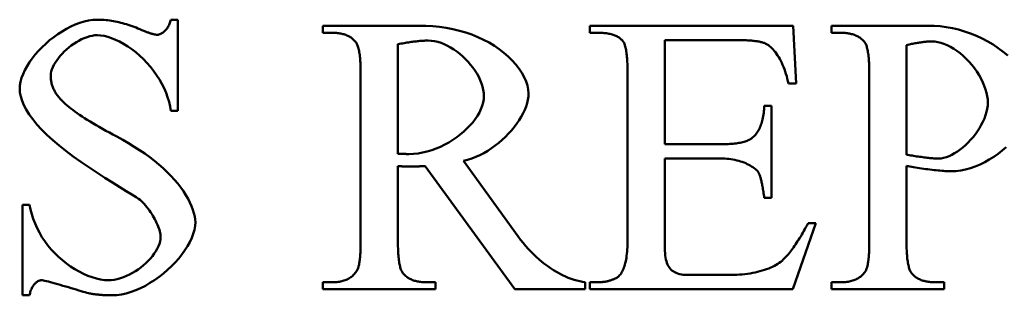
# Model space of a CAD drawing. Header units: millimetres. Extents: x 163 to 2699, y 224 to 730.
# Tile 21 of 168: x 220.83 to 226.42, y 446.28 to 447.85. Entities that reach past the tile are written whole.
import ezdxf

# ---------------------------------------------------------------- set-up
doc = ezdxf.new("R2010")
doc.units = ezdxf.units.MM
doc.layers.add('可見 (ISO)', color=7, linetype='Continuous', lineweight=50)

msp = doc.modelspace()

# ---------------------------------------------------------------- linework, layer by layer
at = {"layer": '可見 (ISO)'}
for p, q in [((221.6847, 447.8504), (221.7252, 447.8504)), ((221.7252, 447.8504), (221.7252, 447.332)), ((222.5499, 447.8161), (223.0953, 447.8161)), ((222.5499, 447.7756), (222.5499, 447.8161)), ((224.0671, 447.8161), (225.224, 447.8161)), ((224.0671, 447.7756), (224.0671, 447.8161)), ((225.224, 447.8161), (225.2399, 447.4864)), ((225.4421, 447.8161), (225.9911, 447.8161)), ((225.4421, 447.7756), (225.4421, 447.8161)), ((222.6063, 447.7756), (222.5499, 447.7756)), ((224.1198, 447.7756), (224.0671, 447.7756)), ((224.9053, 447.7339), (224.4936, 447.7339)), ((224.4936, 447.7339), (224.4936, 447.142)), ((225.4985, 447.7756), (225.4421, 447.7756)), ((222.9764, 447.7107), (222.9764, 447.0869)), ((225.8686, 447.7058), (225.8686, 447.082)), ((222.7644, 446.582), (222.7644, 447.5501)), ((224.2816, 446.582), (224.2816, 447.555)), ((225.6566, 446.582), (225.6566, 447.5501)), ((225.2399, 447.4864), (225.197, 447.4864)), ((225.0597, 447.3602), (225.1002, 447.3602)), ((225.1002, 447.3602), (225.1002, 446.8369)), ((221.7252, 447.332), (221.6847, 447.332)), ((224.4936, 447.142), (224.8232, 447.142)), ((224.4936, 447.0599), (224.4936, 446.5661)), ((224.8232, 447.0599), (224.4936, 447.0599)), ((222.9764, 447.017), (222.9764, 446.582)), ((223.6406, 446.3161), (223.132, 447.017)), ((223.349, 447.0464), (223.6602, 446.6163)), ((225.8686, 447.0183), (225.8686, 446.582)), ((225.1002, 446.8369), (225.0597, 446.8369)), ((220.8416, 446.7964), (220.882, 446.7964)), ((220.8416, 446.2817), (220.8416, 446.7964)), ((225.3526, 446.6923), (225.2227, 446.3161)), ((225.3085, 446.6923), (225.3526, 446.6923)), ((224.6173, 446.3982), (224.8722, 446.3982)), ((222.5499, 446.3565), (222.6063, 446.3565)), ((222.5499, 446.3161), (222.5499, 446.3565)), ((223.132, 446.3565), (223.1909, 446.3565)), ((223.1909, 446.3565), (223.1909, 446.3161)), ((224.0414, 446.3565), (224.0414, 446.3161)), ((224.0671, 446.3565), (224.1198, 446.3565)), ((224.0671, 446.3161), (224.0671, 446.3565)), ((225.4421, 446.3565), (225.4985, 446.3565)), ((225.4421, 446.3161), (225.4421, 446.3565)), ((226.0254, 446.3565), (226.083, 446.3565)), ((226.083, 446.3565), (226.083, 446.3161)), ((220.882, 446.2817), (220.8416, 446.2817)), ((223.1909, 446.3161), (222.5499, 446.3161)), ((224.0414, 446.3161), (223.6406, 446.3161)), ((225.2227, 446.3161), (224.0671, 446.3161)), ((226.083, 446.3161), (225.4421, 446.3161))]:
    msp.add_line(p, q, dxfattribs=at)
at = {"layer": '可見 (ISO)', "flags": 128}
for points in [[(220.8257, 447.4558), (220.8269, 447.4763), (220.8307, 447.4975), (220.8367, 447.5192), (220.845, 447.5412), (220.8553, 447.5634), (220.8675, 447.5857), (220.8816, 447.6079), (220.8973, 447.63), (220.9145, 447.6517), (220.9332, 447.673), (220.9531, 447.6937), (220.9741, 447.7137), (220.9961, 447.7329), (221.0191, 447.7511), (221.0427, 447.7682), (221.067, 447.784), (221.0917, 447.7985), (221.1167, 447.8115), (221.142, 447.8228), (221.1674, 447.8324), (221.1926, 447.84), (221.2177, 447.8457), (221.2425, 447.8492), (221.2668, 447.8504)], [(221.2668, 447.8504), (221.2768, 447.8503), (221.2868, 447.85), (221.2968, 447.8494), (221.3069, 447.8487), (221.3171, 447.8478), (221.3273, 447.8467), (221.3375, 447.8454), (221.3479, 447.8438), (221.3582, 447.8421), (221.3687, 447.8402), (221.3792, 447.838), (221.3897, 447.8357), (221.4003, 447.8331), (221.4109, 447.8303), (221.4217, 447.8274), (221.4324, 447.8242), (221.4432, 447.8209), (221.4541, 447.8173), (221.465, 447.8135), (221.476, 447.8095), (221.4871, 447.8053), (221.4982, 447.8009), (221.5093, 447.7963), (221.5205, 447.7915)], [(221.6088, 447.7646), (221.6123, 447.7648), (221.616, 447.7653), (221.6197, 447.7662), (221.6234, 447.7674), (221.6272, 447.7689), (221.631, 447.7707), (221.6348, 447.7729), (221.6385, 447.7754), (221.6423, 447.7782), (221.646, 447.7812), (221.6496, 447.7846), (221.6532, 447.7882), (221.6567, 447.7921), (221.66, 447.7962), (221.6633, 447.8006), (221.6664, 447.8052), (221.6694, 447.8101), (221.6722, 447.8152), (221.6748, 447.8206), (221.6772, 447.8261), (221.6795, 447.8319), (221.6815, 447.8379), (221.6832, 447.844), (221.6847, 447.8504)], [(221.5205, 447.7915), (221.5257, 447.7893), (221.5307, 447.7872), (221.5356, 447.7852), (221.5403, 447.7833), (221.545, 447.7815), (221.5495, 447.7797), (221.5539, 447.7781), (221.5581, 447.7766), (221.5622, 447.7751), (221.5662, 447.7738), (221.5701, 447.7725), (221.5738, 447.7713), (221.5774, 447.7702), (221.5809, 447.7693), (221.5843, 447.7684), (221.5875, 447.7676), (221.5906, 447.7669), (221.5936, 447.7663), (221.5964, 447.7657), (221.5992, 447.7653), (221.6018, 447.765), (221.6042, 447.7648), (221.6065, 447.7646), (221.6088, 447.7646)], [(223.0953, 447.8161), (223.135, 447.8153), (223.1743, 447.813), (223.2132, 447.8092), (223.2515, 447.8037), (223.2891, 447.7966), (223.326, 447.7878), (223.362, 447.7774), (223.397, 447.7653), (223.4308, 447.7516), (223.4635, 447.7364), (223.4948, 447.7198), (223.5246, 447.7017), (223.5528, 447.6824), (223.5793, 447.6619), (223.6039, 447.6403), (223.6265, 447.6179), (223.647, 447.5948), (223.6652, 447.5711), (223.6811, 447.5471), (223.6943, 447.523), (223.7049, 447.499), (223.7127, 447.4753), (223.7174, 447.4522), (223.7191, 447.43)], [(225.9911, 447.8161), (226.0251, 447.8152), (226.0595, 447.8125), (226.0942, 447.8081), (226.1289, 447.8018), (226.1636, 447.7937), (226.198, 447.7838), (226.232, 447.7721), (226.2654, 447.7586), (226.2981, 447.7436), (226.3298, 447.7269), (226.3604, 447.7087), (226.3897, 447.6891), (226.4176, 447.6682), (226.4439, 447.6461)], [(221.2681, 447.7621), (221.2535, 447.7614), (221.2386, 447.7593), (221.2236, 447.7559), (221.2084, 447.7513), (221.1931, 447.7455), (221.1779, 447.7387), (221.1628, 447.7309), (221.1479, 447.7223), (221.1333, 447.7128), (221.119, 447.7026), (221.1052, 447.6918), (221.0919, 447.6805), (221.0792, 447.6687), (221.0672, 447.6565), (221.0559, 447.6439), (221.0455, 447.6312), (221.036, 447.6184), (221.0275, 447.6055), (221.0201, 447.5926), (221.0138, 447.5799), (221.0088, 447.5673), (221.0052, 447.5551), (221.0029, 447.5432), (221.0021, 447.5317)], [(221.6847, 447.332), (221.6806, 447.3572), (221.6747, 447.3827), (221.667, 447.4085), (221.6577, 447.4344), (221.6467, 447.4601), (221.634, 447.4857), (221.6198, 447.5108), (221.6042, 447.5354), (221.5872, 447.5594), (221.5689, 447.5826), (221.5494, 447.6048), (221.5289, 447.626), (221.5076, 447.6461), (221.4855, 447.6649), (221.4629, 447.6823), (221.4399, 447.6982), (221.4167, 447.7126), (221.3935, 447.7253), (221.3706, 447.7363), (221.3481, 447.7454), (221.3264, 447.7526), (221.3056, 447.7579), (221.2861, 447.7611), (221.2681, 447.7621)], [(222.7338, 447.7266), (222.7301, 447.7306), (222.7263, 447.7344), (222.7224, 447.7381), (222.7183, 447.7416), (222.7141, 447.7449), (222.7097, 447.748), (222.7052, 447.751), (222.7005, 447.7538), (222.6957, 447.7565), (222.6908, 447.7589), (222.6857, 447.7612), (222.6804, 447.7634), (222.6751, 447.7653), (222.6695, 447.7671), (222.6639, 447.7687), (222.6581, 447.7702), (222.6521, 447.7714), (222.646, 447.7725), (222.6397, 447.7735), (222.6333, 447.7742), (222.6268, 447.7748), (222.6201, 447.7753), (222.6133, 447.7755), (222.6063, 447.7756)], [(222.7644, 447.5501), (222.7643, 447.5618), (222.7642, 447.5731), (222.7639, 447.584), (222.7635, 447.5945), (222.7631, 447.6047), (222.7625, 447.6145), (222.7618, 447.6239), (222.761, 447.6329), (222.7601, 447.6416), (222.7591, 447.6499), (222.758, 447.6578), (222.7567, 447.6653), (222.7554, 447.6725), (222.754, 447.6793), (222.7524, 447.6857), (222.7508, 447.6917), (222.749, 447.6974), (222.7472, 447.7027), (222.7452, 447.7076), (222.7431, 447.7122), (222.7409, 447.7163), (222.7386, 447.7201), (222.7363, 447.7235), (222.7338, 447.7266)], [(223.148, 447.7315), (223.1426, 447.7315), (223.137, 447.7313), (223.1314, 447.7312), (223.1255, 447.7309), (223.1195, 447.7306), (223.1134, 447.7302), (223.107, 447.7297), (223.1006, 447.7292), (223.094, 447.7286), (223.0872, 447.7279), (223.0803, 447.7271), (223.0732, 447.7263), (223.066, 447.7254), (223.0586, 447.7244), (223.0511, 447.7234), (223.0434, 447.7222), (223.0356, 447.721), (223.0276, 447.7198), (223.0194, 447.7184), (223.0111, 447.717), (223.0027, 447.7155), (222.9941, 447.714), (222.9853, 447.7124), (222.9764, 447.7107)], [(223.4654, 447.4153), (223.4645, 447.4331), (223.4619, 447.4511), (223.4576, 447.4694), (223.4518, 447.4877), (223.4446, 447.506), (223.4359, 447.5242), (223.426, 447.5422), (223.4149, 447.5599), (223.4028, 447.5773), (223.3895, 447.5942), (223.3754, 447.6105), (223.3604, 447.6263), (223.3447, 447.6412), (223.3284, 447.6554), (223.3114, 447.6686), (223.294, 447.6808), (223.2762, 447.692), (223.2581, 447.7019), (223.2397, 447.7106), (223.2213, 447.7179), (223.2028, 447.7237), (223.1843, 447.728), (223.166, 447.7306), (223.148, 447.7315)], [(224.2534, 447.7315), (224.2499, 447.7351), (224.2463, 447.7385), (224.2424, 447.7418), (224.2384, 447.745), (224.2342, 447.748), (224.2299, 447.7508), (224.2253, 447.7535), (224.2206, 447.756), (224.2156, 447.7584), (224.2105, 447.7606), (224.2052, 447.7627), (224.1998, 447.7646), (224.1941, 447.7663), (224.1883, 447.768), (224.1822, 447.7694), (224.176, 447.7707), (224.1696, 447.7719), (224.1631, 447.7729), (224.1563, 447.7737), (224.1494, 447.7744), (224.1422, 447.7749), (224.1349, 447.7753), (224.1275, 447.7755), (224.1198, 447.7756)], [(224.2816, 447.555), (224.2815, 447.5668), (224.2814, 447.5782), (224.2811, 447.5891), (224.2808, 447.5998), (224.2803, 447.61), (224.2798, 447.6198), (224.2792, 447.6293), (224.2784, 447.6384), (224.2776, 447.647), (224.2767, 447.6554), (224.2756, 447.6633), (224.2745, 447.6708), (224.2733, 447.678), (224.272, 447.6848), (224.2705, 447.6912), (224.269, 447.6972), (224.2674, 447.7028), (224.2657, 447.7081), (224.2639, 447.7129), (224.262, 447.7174), (224.26, 447.7215), (224.2579, 447.7252), (224.2557, 447.7285), (224.2534, 447.7315)], [(225.0622, 447.7168), (225.0584, 447.7182), (225.0544, 447.7195), (225.0501, 447.7208), (225.0456, 447.722), (225.0408, 447.7232), (225.0358, 447.7243), (225.0306, 447.7253), (225.0252, 447.7263), (225.0195, 447.7272), (225.0135, 447.7281), (225.0073, 447.7289), (225.0009, 447.7297), (224.9943, 447.7303), (224.9874, 447.731), (224.9802, 447.7315), (224.9729, 447.732), (224.9653, 447.7325), (224.9574, 447.7329), (224.9493, 447.7332), (224.941, 447.7335), (224.9324, 447.7337), (224.9236, 447.7338), (224.9146, 447.7339), (224.9053, 447.7339)], [(225.6271, 447.7266), (225.6234, 447.7306), (225.6195, 447.7344), (225.6155, 447.7381), (225.6113, 447.7416), (225.607, 447.7449), (225.6026, 447.748), (225.598, 447.751), (225.5932, 447.7538), (225.5884, 447.7565), (225.5834, 447.7589), (225.5782, 447.7612), (225.5729, 447.7634), (225.5675, 447.7653), (225.5619, 447.7671), (225.5562, 447.7687), (225.5503, 447.7702), (225.5444, 447.7714), (225.5382, 447.7725), (225.5319, 447.7735), (225.5255, 447.7742), (225.519, 447.7748), (225.5123, 447.7753), (225.5054, 447.7755), (225.4985, 447.7756)], [(225.6566, 447.5501), (225.6565, 447.5618), (225.6563, 447.5731), (225.6561, 447.584), (225.6557, 447.5945), (225.6553, 447.6047), (225.6547, 447.6145), (225.654, 447.6239), (225.6533, 447.6329), (225.6524, 447.6416), (225.6514, 447.6499), (225.6504, 447.6578), (225.6492, 447.6653), (225.6479, 447.6725), (225.6465, 447.6793), (225.6451, 447.6857), (225.6435, 447.6917), (225.6418, 447.6974), (225.64, 447.7027), (225.6381, 447.7076), (225.6361, 447.7122), (225.634, 447.7163), (225.6318, 447.7201), (225.6295, 447.7235), (225.6271, 447.7266)], [(226.0132, 447.7266), (226.0084, 447.7266), (226.0036, 447.7264), (225.9986, 447.7263), (225.9935, 447.726), (225.9883, 447.7257), (225.983, 447.7253), (225.9776, 447.7248), (225.972, 447.7243), (225.9664, 447.7237), (225.9607, 447.723), (225.9548, 447.7222), (225.9488, 447.7214), (225.9428, 447.7205), (225.9366, 447.7195), (225.9303, 447.7185), (225.9238, 447.7173), (225.9173, 447.7161), (225.9107, 447.7149), (225.9039, 447.7135), (225.8971, 447.7121), (225.8901, 447.7106), (225.883, 447.7091), (225.8759, 447.7075), (225.8686, 447.7058)], [(226.3306, 447.3798), (226.3297, 447.3966), (226.3273, 447.4146), (226.3232, 447.4336), (226.3176, 447.4532), (226.3105, 447.4734), (226.302, 447.4938), (226.292, 447.5143), (226.2808, 447.5346), (226.2683, 447.5547), (226.2547, 447.5742), (226.2401, 447.5931), (226.2245, 447.6112), (226.2081, 447.6283), (226.191, 447.6444), (226.1733, 447.6593), (226.1552, 447.6729), (226.1368, 447.6852), (226.1182, 447.6959), (226.0997, 447.7052), (226.0813, 447.7128), (226.0633, 447.7188), (226.0458, 447.7231), (226.029, 447.7257), (226.0132, 447.7266)], [(225.197, 447.4864), (225.1939, 447.5011), (225.1905, 447.5155), (225.1868, 447.5295), (225.1828, 447.5431), (225.1784, 447.5564), (225.1739, 447.5693), (225.169, 447.5817), (225.164, 447.5938), (225.1586, 447.6054), (225.1531, 447.6165), (225.1474, 447.6272), (225.1415, 447.6374), (225.1355, 447.6471), (225.1293, 447.6563), (225.1229, 447.665), (225.1165, 447.6731), (225.1099, 447.6807), (225.1032, 447.6877), (225.0965, 447.6941), (225.0897, 447.6999), (225.0829, 447.7051), (225.076, 447.7096), (225.0691, 447.7135), (225.0622, 447.7168)], [(221.0021, 447.5317), (221.0022, 447.526), (221.0025, 447.5204), (221.0029, 447.5148), (221.0035, 447.5092), (221.0042, 447.5037), (221.0051, 447.4982), (221.0062, 447.4927), (221.0074, 447.4873), (221.0089, 447.482), (221.0104, 447.4767), (221.0122, 447.4714), (221.0141, 447.4662), (221.0162, 447.461), (221.0184, 447.4558), (221.0208, 447.4507), (221.0234, 447.4457), (221.0261, 447.4407), (221.029, 447.4357), (221.0321, 447.4308), (221.0353, 447.4259), (221.0387, 447.421), (221.0423, 447.4162), (221.046, 447.4115), (221.0499, 447.4067)], [(221.5021, 446.8308), (221.4876, 446.8406), (221.4635, 446.8558), (221.4319, 446.8752), (221.3947, 446.898), (221.3534, 446.9235), (221.3095, 446.951), (221.2643, 446.9801), (221.2188, 447.0101), (221.1739, 447.0409), (221.1303, 447.072), (221.0887, 447.1032), (221.0496, 447.1343), (221.0132, 447.1651), (220.9799, 447.1955), (220.9499, 447.2254), (220.9231, 447.2547), (220.8997, 447.2834), (220.8797, 447.3113), (220.8629, 447.3384), (220.8493, 447.3645), (220.8389, 447.3894), (220.8315, 447.4132), (220.8271, 447.4353), (220.8257, 447.4558)], [(221.0499, 447.4067), (221.056, 447.3997), (221.0627, 447.3925), (221.0701, 447.385), (221.0781, 447.3774), (221.0868, 447.3696), (221.0961, 447.3616), (221.1061, 447.3534), (221.1168, 447.3451), (221.1281, 447.3365), (221.1401, 447.3277), (221.1527, 447.3188), (221.1661, 447.3096), (221.18, 447.3003), (221.1946, 447.2907), (221.2099, 447.281), (221.2259, 447.2711), (221.2425, 447.261), (221.2597, 447.2507), (221.2776, 447.2402), (221.2962, 447.2296), (221.3155, 447.2187), (221.3354, 447.2076), (221.3559, 447.1964), (221.3771, 447.1849)], [(223.0377, 447.0857), (223.0642, 447.0866), (223.0906, 447.0894), (223.1169, 447.0939), (223.143, 447.1001), (223.1687, 447.1078), (223.1939, 447.117), (223.2187, 447.1275), (223.2428, 447.1393), (223.2662, 447.1522), (223.2887, 447.1661), (223.3104, 447.181), (223.331, 447.1967), (223.3506, 447.2132), (223.3689, 447.2303), (223.386, 447.248), (223.4016, 447.2661), (223.4158, 447.2846), (223.4284, 447.3033), (223.4393, 447.3222), (223.4484, 447.3411), (223.4557, 447.36), (223.461, 447.3787), (223.4643, 447.3972), (223.4654, 447.4153)], [(223.7191, 447.43), (223.7181, 447.4124), (223.7154, 447.3942), (223.7109, 447.3755), (223.7048, 447.3564), (223.6971, 447.3371), (223.6879, 447.3175), (223.6773, 447.2979), (223.6653, 447.2783), (223.652, 447.2588), (223.6375, 447.2395), (223.6219, 447.2205), (223.6052, 447.2019), (223.5876, 447.1839), (223.569, 447.1664), (223.5495, 447.1496), (223.5293, 447.1336), (223.5084, 447.1186), (223.4869, 447.1045), (223.4649, 447.0915), (223.4423, 447.0797), (223.4194, 447.0692), (223.3961, 447.0601), (223.3726, 447.0525), (223.349, 447.0464)], [(224.9948, 447.1812), (224.9996, 447.1856), (225.0042, 447.1902), (225.0087, 447.195), (225.0129, 447.2002), (225.017, 447.2056), (225.0209, 447.2113), (225.0246, 447.2172), (225.0281, 447.2235), (225.0315, 447.23), (225.0347, 447.2367), (225.0376, 447.2438), (225.0404, 447.2511), (225.0431, 447.2587), (225.0455, 447.2666), (225.0477, 447.2747), (225.0498, 447.2831), (225.0517, 447.2918), (225.0534, 447.3007), (225.0549, 447.31), (225.0562, 447.3195), (225.0574, 447.3292), (225.0584, 447.3393), (225.0591, 447.3496), (225.0597, 447.3602)], [(226.0499, 447.0599), (226.0644, 447.0608), (226.0794, 447.0635), (226.0947, 447.0678), (226.1103, 447.0737), (226.126, 447.0811), (226.1419, 447.0899), (226.1577, 447.1), (226.1733, 447.1113), (226.1888, 447.1236), (226.204, 447.137), (226.2187, 447.1514), (226.233, 447.1665), (226.2467, 447.1824), (226.2596, 447.199), (226.2718, 447.2161), (226.2831, 447.2337), (226.2935, 447.2516), (226.3027, 447.2698), (226.3109, 447.2882), (226.3177, 447.3067), (226.3232, 447.3252), (226.3272, 447.3436), (226.3297, 447.3618), (226.3306, 447.3798)], [(221.3771, 447.1849), (221.4115, 447.166), (221.4447, 447.147), (221.4766, 447.1276), (221.5074, 447.108), (221.5368, 447.088), (221.565, 447.0677), (221.5919, 447.0471), (221.6175, 447.0262), (221.6417, 447.0049), (221.6645, 446.9834), (221.6858, 446.9617), (221.7058, 446.9397), (221.7243, 446.9177), (221.7413, 446.8957), (221.7568, 446.8737), (221.7707, 446.8518), (221.7832, 446.8303), (221.794, 446.8091), (221.8032, 446.7884), (221.8108, 446.7684), (221.8167, 446.7493), (221.821, 446.7311), (221.8236, 446.7141), (221.8244, 446.6984)], [(224.8232, 447.142), (224.8338, 447.1421), (224.8441, 447.1423), (224.854, 447.1426), (224.8637, 447.1431), (224.8731, 447.1437), (224.8822, 447.1445), (224.891, 447.1454), (224.8995, 447.1464), (224.9077, 447.1475), (224.9156, 447.1488), (224.9232, 447.1503), (224.9304, 447.1518), (224.9374, 447.1535), (224.9442, 447.1554), (224.9506, 447.1573), (224.9567, 447.1595), (224.9625, 447.1617), (224.968, 447.1641), (224.9732, 447.1666), (224.9781, 447.1693), (224.9827, 447.1721), (224.987, 447.175), (224.9911, 447.178), (224.9948, 447.1812)], [(226.4354, 447.1258), (226.4127, 447.1061), (226.3891, 447.0876), (226.3645, 447.0702), (226.3391, 447.0542), (226.3131, 447.0395), (226.2865, 447.0265), (226.2594, 447.0151), (226.2319, 447.0055), (226.2042, 446.9979), (226.1765, 446.9923), (226.1487, 446.9888), (226.121, 446.9876)], [(222.9764, 447.0869), (222.9791, 447.0869), (222.9818, 447.0869), (222.9846, 447.0868), (222.9875, 447.0868), (222.9904, 447.0867), (222.9934, 447.0867), (222.9964, 447.0866), (222.9994, 447.0866), (223.0024, 447.0865), (223.0053, 447.0864), (223.0083, 447.0863), (223.0112, 447.0863), (223.014, 447.0862), (223.0168, 447.0861), (223.0195, 447.086), (223.0221, 447.086), (223.0245, 447.0859), (223.0269, 447.0858), (223.0291, 447.0858), (223.0312, 447.0857), (223.0331, 447.0857), (223.0348, 447.0857), (223.0363, 447.0857), (223.0377, 447.0857)], [(225.0291, 446.9766), (225.0261, 446.9815), (225.0225, 446.9865), (225.0181, 446.9914), (225.0132, 446.9964), (225.0076, 447.0013), (225.0014, 447.0062), (224.9947, 447.0109), (224.9874, 447.0156), (224.9797, 447.0202), (224.9715, 447.0246), (224.9628, 447.0289), (224.9537, 447.033), (224.9443, 447.0368), (224.9345, 447.0405), (224.9243, 447.0439), (224.9139, 447.047), (224.9032, 447.0499), (224.8923, 447.0524), (224.8811, 447.0546), (224.8698, 447.0565), (224.8583, 447.058), (224.8467, 447.059), (224.835, 447.0597), (224.8232, 447.0599)], [(225.8686, 447.082), (225.8761, 447.0806), (225.8839, 447.0792), (225.8919, 447.0779), (225.9001, 447.0765), (225.9085, 447.0752), (225.9171, 447.0739), (225.9257, 447.0726), (225.9344, 447.0714), (225.9431, 447.0702), (225.9518, 447.069), (225.9604, 447.0679), (225.9689, 447.0668), (225.9773, 447.0658), (225.9855, 447.0649), (225.9935, 447.064), (226.0013, 447.0632), (226.0088, 447.0625), (226.0159, 447.0618), (226.0227, 447.0613), (226.0291, 447.0608), (226.0351, 447.0604), (226.0405, 447.0601), (226.0455, 447.06), (226.0499, 447.0599)], [(223.0414, 447.0146), (223.0394, 447.0146), (223.0373, 447.0146), (223.035, 447.0146), (223.0326, 447.0147), (223.0301, 447.0147), (223.0274, 447.0148), (223.0246, 447.0149), (223.0218, 447.0149), (223.0189, 447.015), (223.0159, 447.0151), (223.0129, 447.0152), (223.0098, 447.0153), (223.0067, 447.0155), (223.0037, 447.0156), (223.0006, 447.0157), (222.9976, 447.0159), (222.9946, 447.016), (222.9917, 447.0161), (222.9889, 447.0163), (222.9862, 447.0164), (222.9835, 447.0166), (222.981, 447.0167), (222.9786, 447.0169), (222.9764, 447.017)], [(223.132, 447.017), (223.1274, 447.0168), (223.1228, 447.0166), (223.1183, 447.0165), (223.1139, 447.0163), (223.1095, 447.0161), (223.1052, 447.016), (223.101, 447.0158), (223.0969, 447.0157), (223.0929, 447.0155), (223.0889, 447.0154), (223.085, 447.0153), (223.0812, 447.0152), (223.0774, 447.0151), (223.0738, 447.015), (223.0702, 447.0149), (223.0667, 447.0149), (223.0632, 447.0148), (223.0599, 447.0147), (223.0566, 447.0147), (223.0534, 447.0146), (223.0503, 447.0146), (223.0472, 447.0146), (223.0443, 447.0146), (223.0414, 447.0146)], [(226.121, 446.9876), (226.1139, 446.9877), (226.1061, 446.9879), (226.0976, 446.9883), (226.0886, 446.9889), (226.079, 446.9895), (226.069, 446.9903), (226.0585, 446.9913), (226.0477, 446.9923), (226.0365, 446.9934), (226.0251, 446.9947), (226.0135, 446.996), (226.0017, 446.9974), (225.9898, 446.9989), (225.9779, 447.0005), (225.966, 447.0021), (225.9542, 447.0038), (225.9425, 447.0055), (225.9309, 447.0073), (225.9196, 447.0091), (225.9086, 447.0109), (225.898, 447.0127), (225.8877, 447.0146), (225.8779, 447.0164), (225.8686, 447.0183)], [(225.0597, 446.8369), (225.0584, 446.8458), (225.0571, 446.8545), (225.0558, 446.8629), (225.0545, 446.8711), (225.0532, 446.8789), (225.0518, 446.8865), (225.0505, 446.8938), (225.0493, 446.9009), (225.048, 446.9077), (225.0467, 446.9142), (225.0454, 446.9204), (225.0441, 446.9263), (225.0428, 446.932), (225.0416, 446.9374), (225.0403, 446.9426), (225.039, 446.9474), (225.0378, 446.952), (225.0365, 446.9564), (225.0353, 446.9604), (225.034, 446.9642), (225.0328, 446.9677), (225.0316, 446.9709), (225.0303, 446.9739), (225.0291, 446.9766)], [(221.6271, 446.6138), (221.6268, 446.621), (221.6259, 446.6288), (221.6244, 446.637), (221.6223, 446.6457), (221.6197, 446.6547), (221.6166, 446.6641), (221.613, 446.6738), (221.6089, 446.6837), (221.6044, 446.6938), (221.5995, 446.704), (221.5942, 446.7143), (221.5885, 446.7246), (221.5826, 446.7349), (221.5763, 446.7451), (221.5697, 446.7551), (221.5629, 446.765), (221.5558, 446.7746), (221.5486, 446.7839), (221.5411, 446.7929), (221.5335, 446.8015), (221.5258, 446.8096), (221.518, 446.8172), (221.5101, 446.8243), (221.5021, 446.8308)], [(220.882, 446.7964), (220.8875, 446.7695), (220.8944, 446.7427), (220.9029, 446.7161), (220.9129, 446.6898), (220.9245, 446.6639), (220.9376, 446.6384), (220.9523, 446.6136), (220.9684, 446.5894), (220.9859, 446.5659), (221.0048, 446.5434), (221.0249, 446.5217), (221.0461, 446.5011), (221.0683, 446.4816), (221.0914, 446.4633), (221.1153, 446.4464), (221.1396, 446.4308), (221.1643, 446.4167), (221.1892, 446.4042), (221.214, 446.3934), (221.2384, 446.3843), (221.2624, 446.3771), (221.2855, 446.3718), (221.3075, 446.3686), (221.3281, 446.3675)], [(221.8244, 446.6984), (221.8231, 446.6767), (221.8191, 446.6544), (221.8127, 446.6316), (221.8039, 446.6084), (221.7929, 446.585), (221.7798, 446.5614), (221.7649, 446.538), (221.7481, 446.5147), (221.7297, 446.4917), (221.7098, 446.4692), (221.6885, 446.4473), (221.6661, 446.4262), (221.6425, 446.4059), (221.618, 446.3867), (221.5926, 446.3687), (221.5666, 446.3519), (221.5401, 446.3366), (221.5132, 446.3229), (221.4861, 446.3109), (221.4588, 446.3008), (221.4315, 446.2927), (221.4045, 446.2867), (221.3777, 446.283), (221.3514, 446.2817)], [(225.1676, 446.4852), (225.1733, 446.491), (225.179, 446.4971), (225.1848, 446.5034), (225.1906, 446.51), (225.1963, 446.5168), (225.2021, 446.5238), (225.2079, 446.5311), (225.2137, 446.5387), (225.2196, 446.5465), (225.2254, 446.5545), (225.2313, 446.5628), (225.2371, 446.5713), (225.243, 446.58), (225.2489, 446.589), (225.2548, 446.5982), (225.2607, 446.6077), (225.2666, 446.6174), (225.2726, 446.6274), (225.2785, 446.6376), (225.2845, 446.6481), (225.2905, 446.6587), (225.2965, 446.6697), (225.3025, 446.6809), (225.3085, 446.6923)], [(221.3281, 446.3675), (221.3455, 446.3683), (221.3631, 446.3704), (221.3807, 446.374), (221.3984, 446.3788), (221.4159, 446.3848), (221.4333, 446.3919), (221.4504, 446.4), (221.4672, 446.4091), (221.4836, 446.419), (221.4995, 446.4296), (221.5149, 446.441), (221.5296, 446.453), (221.5435, 446.4655), (221.5567, 446.4784), (221.569, 446.4917), (221.5804, 446.5053), (221.5907, 446.5191), (221.5999, 446.533), (221.6079, 446.5469), (221.6146, 446.5607), (221.62, 446.5744), (221.6239, 446.5879), (221.6263, 446.6011), (221.6271, 446.6138)], [(223.6602, 446.6163), (223.6738, 446.598), (223.6878, 446.5803), (223.7022, 446.5631), (223.717, 446.5465), (223.7321, 446.5305), (223.7475, 446.515), (223.7632, 446.5002), (223.7792, 446.486), (223.7954, 446.4725), (223.8117, 446.4596), (223.8282, 446.4474), (223.8448, 446.4358), (223.8615, 446.425), (223.8783, 446.4149), (223.895, 446.4055), (223.9118, 446.3969), (223.9285, 446.389), (223.9451, 446.3819), (223.9616, 446.3756), (223.978, 446.3701), (223.9942, 446.3654), (224.0101, 446.3616), (224.0259, 446.3586), (224.0414, 446.3565)], [(222.7411, 446.419), (222.743, 446.422), (222.7448, 446.4254), (222.7466, 446.429), (222.7482, 446.4331), (222.7498, 446.4374), (222.7513, 446.442), (222.7527, 446.447), (222.754, 446.4524), (222.7553, 446.458), (222.7565, 446.464), (222.7576, 446.4703), (222.7586, 446.4769), (222.7595, 446.4839), (222.7604, 446.4911), (222.7611, 446.4987), (222.7618, 446.5067), (222.7624, 446.5149), (222.7629, 446.5235), (222.7634, 446.5325), (222.7637, 446.5417), (222.764, 446.5513), (222.7642, 446.5612), (222.7644, 446.5714), (222.7644, 446.582)], [(222.9764, 446.582), (222.9765, 446.5703), (222.9766, 446.559), (222.9769, 446.5481), (222.9773, 446.5376), (222.9777, 446.5274), (222.9783, 446.5176), (222.979, 446.5082), (222.9798, 446.4992), (222.9807, 446.4905), (222.9817, 446.4822), (222.9828, 446.4743), (222.9841, 446.4668), (222.9854, 446.4596), (222.9868, 446.4528), (222.9884, 446.4464), (222.99, 446.4404), (222.9918, 446.4347), (222.9936, 446.4294), (222.9956, 446.4245), (222.9977, 446.4199), (222.9999, 446.4158), (223.0021, 446.412), (223.0045, 446.4086), (223.007, 446.4055)], [(224.2203, 446.3822), (224.2247, 446.3848), (224.2289, 446.3879), (224.2331, 446.3916), (224.2372, 446.3957), (224.2411, 446.4005), (224.2448, 446.4057), (224.2485, 446.4114), (224.252, 446.4177), (224.2553, 446.4244), (224.2584, 446.4317), (224.2614, 446.4394), (224.2642, 446.4476), (224.2669, 446.4563), (224.2693, 446.4655), (224.2715, 446.4752), (224.2736, 446.4853), (224.2754, 446.4958), (224.277, 446.5068), (224.2783, 446.5183), (224.2795, 446.5302), (224.2804, 446.5425), (224.281, 446.5552), (224.2814, 446.5684), (224.2816, 446.582)], [(224.4936, 446.5661), (224.4937, 446.5501), (224.4943, 446.5352), (224.4953, 446.5214), (224.4966, 446.5086), (224.4984, 446.4967), (224.5006, 446.4857), (224.5032, 446.4755), (224.5063, 446.4661), (224.5099, 446.4574), (224.5139, 446.4494), (224.5184, 446.4421), (224.5234, 446.4355), (224.5288, 446.4294), (224.5347, 446.4239), (224.541, 446.419), (224.5478, 446.4146), (224.555, 446.4108), (224.5627, 446.4075), (224.5708, 446.4046), (224.5794, 446.4023), (224.5883, 446.4005), (224.5976, 446.3992), (224.6073, 446.3984), (224.6173, 446.3982)], [(225.6345, 446.419), (225.6363, 446.422), (225.638, 446.4254), (225.6397, 446.429), (225.6412, 446.4331), (225.6427, 446.4374), (225.6441, 446.442), (225.6455, 446.447), (225.6467, 446.4524), (225.6479, 446.458), (225.649, 446.464), (225.6501, 446.4703), (225.651, 446.4769), (225.6519, 446.4839), (225.6527, 446.4911), (225.6535, 446.4987), (225.6541, 446.5067), (225.6547, 446.5149), (225.6552, 446.5235), (225.6556, 446.5325), (225.6559, 446.5417), (225.6562, 446.5513), (225.6564, 446.5612), (225.6565, 446.5714), (225.6566, 446.582)], [(225.8686, 446.582), (225.8686, 446.5703), (225.8688, 446.559), (225.869, 446.5481), (225.8694, 446.5376), (225.8699, 446.5274), (225.8705, 446.5176), (225.8712, 446.5082), (225.872, 446.4992), (225.8729, 446.4905), (225.8739, 446.4822), (225.875, 446.4743), (225.8762, 446.4668), (225.8775, 446.4596), (225.879, 446.4528), (225.8805, 446.4464), (225.8822, 446.4404), (225.8839, 446.4347), (225.8858, 446.4294), (225.8878, 446.4245), (225.8898, 446.4199), (225.892, 446.4158), (225.8943, 446.412), (225.8967, 446.4086), (225.8992, 446.4055)], [(224.8722, 446.3982), (224.8881, 446.3983), (224.9038, 446.3989), (224.9194, 446.3998), (224.9347, 446.401), (224.9498, 446.4026), (224.9647, 446.4045), (224.9794, 446.4067), (224.9937, 446.4093), (225.0078, 446.4121), (225.0215, 446.4152), (225.0349, 446.4187), (225.0479, 446.4224), (225.0606, 446.4263), (225.0728, 446.4305), (225.0846, 446.435), (225.0959, 446.4397), (225.1068, 446.4447), (225.1171, 446.4499), (225.127, 446.4553), (225.1363, 446.4609), (225.145, 446.4667), (225.1531, 446.4726), (225.1607, 446.4788), (225.1676, 446.4852)], [(222.6063, 446.3565), (222.6141, 446.3566), (222.6217, 446.3569), (222.6291, 446.3575), (222.6363, 446.3582), (222.6433, 446.3592), (222.6501, 446.3604), (222.6568, 446.3618), (222.6632, 446.3634), (222.6695, 446.3653), (222.6756, 446.3673), (222.6815, 446.3696), (222.6872, 446.3721), (222.6927, 446.3748), (222.698, 446.3778), (222.7032, 446.3809), (222.7082, 446.3843), (222.7129, 446.3879), (222.7175, 446.3916), (222.7219, 446.3957), (222.7261, 446.3999), (222.7302, 446.4043), (222.734, 446.409), (222.7376, 446.4139), (222.7411, 446.419)], [(223.007, 446.4055), (223.0106, 446.4015), (223.0143, 446.3977), (223.0181, 446.394), (223.0221, 446.3905), (223.0262, 446.3872), (223.0305, 446.3841), (223.0349, 446.3811), (223.0394, 446.3783), (223.0442, 446.3756), (223.049, 446.3732), (223.054, 446.3709), (223.0591, 446.3687), (223.0644, 446.3668), (223.0698, 446.365), (223.0754, 446.3634), (223.0811, 446.3619), (223.087, 446.3607), (223.093, 446.3596), (223.0991, 446.3586), (223.1054, 446.3579), (223.1119, 446.3573), (223.1184, 446.3568), (223.1252, 446.3566), (223.132, 446.3565)], [(224.1198, 446.3565), (224.1243, 446.3565), (224.1287, 446.3567), (224.1332, 446.3569), (224.1376, 446.3572), (224.1419, 446.3576), (224.1463, 446.3581), (224.1506, 446.3587), (224.1549, 446.3594), (224.1592, 446.3601), (224.1634, 446.361), (224.1677, 446.3619), (224.1719, 446.3629), (224.176, 446.364), (224.1802, 446.3652), (224.1843, 446.3665), (224.1884, 446.3679), (224.1925, 446.3694), (224.1965, 446.371), (224.2006, 446.3726), (224.2045, 446.3744), (224.2085, 446.3762), (224.2125, 446.3781), (224.2164, 446.3801), (224.2203, 446.3822)], [(225.4985, 446.3565), (225.5063, 446.3566), (225.514, 446.3569), (225.5215, 446.3575), (225.5288, 446.3582), (225.5359, 446.3592), (225.5428, 446.3604), (225.5495, 446.3618), (225.5561, 446.3634), (225.5624, 446.3653), (225.5685, 446.3673), (225.5745, 446.3696), (225.5803, 446.3721), (225.5858, 446.3748), (225.5912, 446.3778), (225.5964, 446.3809), (225.6014, 446.3843), (225.6062, 446.3879), (225.6108, 446.3916), (225.6152, 446.3957), (225.6195, 446.3999), (225.6235, 446.4043), (225.6274, 446.409), (225.631, 446.4139), (225.6345, 446.419)], [(225.8992, 446.4055), (225.9027, 446.4015), (225.9064, 446.3977), (225.9103, 446.394), (225.9143, 446.3905), (225.9184, 446.3872), (225.9227, 446.3841), (225.9272, 446.3811), (225.9317, 446.3783), (225.9365, 446.3756), (225.9414, 446.3732), (225.9464, 446.3709), (225.9516, 446.3687), (225.9569, 446.3668), (225.9624, 446.365), (225.968, 446.3634), (225.9738, 446.3619), (225.9797, 446.3607), (225.9858, 446.3596), (225.9921, 446.3586), (225.9984, 446.3579), (226.005, 446.3573), (226.0116, 446.3568), (226.0185, 446.3566), (226.0254, 446.3565)], [(220.9494, 446.3675), (220.946, 446.3673), (220.9426, 446.3668), (220.9391, 446.366), (220.9356, 446.3648), (220.9321, 446.3633), (220.9286, 446.3615), (220.9251, 446.3594), (220.9216, 446.357), (220.9182, 446.3543), (220.9149, 446.3513), (220.9116, 446.348), (220.9084, 446.3444), (220.9053, 446.3405), (220.9023, 446.3364), (220.8995, 446.332), (220.8968, 446.3274), (220.8943, 446.3225), (220.8919, 446.3174), (220.8897, 446.312), (220.8877, 446.3064), (220.8859, 446.3006), (220.8844, 446.2945), (220.8831, 446.2882), (220.882, 446.2817)], [(221.2289, 446.2915), (221.2236, 446.2926), (221.2167, 446.2943), (221.2082, 446.2966), (221.1983, 446.2993), (221.1871, 446.3025), (221.1749, 446.306), (221.1617, 446.3099), (221.1477, 446.314), (221.1331, 446.3183), (221.1181, 446.3227), (221.1028, 446.3273), (221.0873, 446.3318), (221.0719, 446.3364), (221.0566, 446.3408), (221.0417, 446.3451), (221.0273, 446.3492), (221.0136, 446.353), (221.0007, 446.3565), (220.9888, 446.3596), (220.978, 446.3623), (220.9685, 446.3645), (220.9605, 446.3661), (220.9541, 446.3672), (220.9494, 446.3675)], [(221.3514, 446.2817), (221.346, 446.2818), (221.3406, 446.2818), (221.3353, 446.2819), (221.33, 446.282), (221.3247, 446.2822), (221.3194, 446.2823), (221.3141, 446.2826), (221.3089, 446.2828), (221.3037, 446.2831), (221.2986, 446.2834), (221.2934, 446.2838), (221.2883, 446.2842), (221.2832, 446.2846), (221.2781, 446.2851), (221.2731, 446.2856), (221.2681, 446.2861), (221.2631, 446.2867), (221.2581, 446.2873), (221.2532, 446.2879), (221.2483, 446.2885), (221.2434, 446.2892), (221.2385, 446.29), (221.2337, 446.2907), (221.2289, 446.2915)]]:
    msp.add_lwpolyline(points, dxfattribs=at)

doc.saveas('drawing.dxf')
